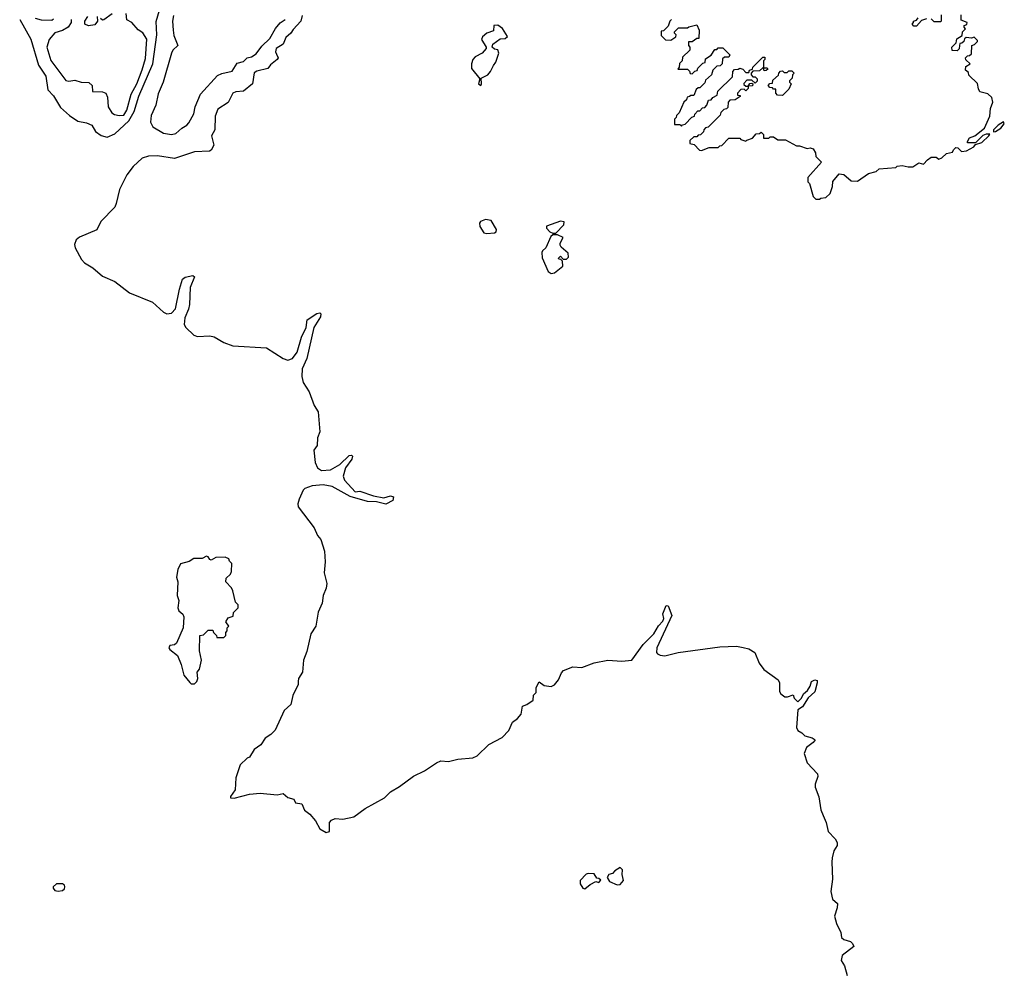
# Model space of a CAD drawing. Extents: x 2737958 to 2903317, y 894217 to 1030017.
# Tile 114 of 123: x 2816985 to 2823412, y 959470 to 965674. Entities that reach past the tile are written whole.
import ezdxf

# ---------------------------------------------------------------- set-up
doc = ezdxf.new("R2010")
doc.units = 0

msp = doc.modelspace()

# ---------------------------------------------------------------- linework, layer by layer
at = {"layer": '0CON05XD'}
for points in [[(2816984.6, 965675), (2817056.4, 965546.4), (2817108, 965378), (2817154.6, 965305), (2817168.6, 965215), (2817205, 965177.8), (2817250, 965100), (2817308.7, 965048.7), (2817365, 965010.6), (2817421.2, 965001.2), (2817456.1, 964986.1), (2817480, 964945), (2817517.1, 964917.1), (2817555, 964907.7), (2817605, 964928.5), (2817696.8, 965013.2), (2817732.6, 965075), (2817762.7, 965175), (2817853.8, 965385), (2817880, 965575), (2817875, 965662.5), (2817914.6, 965795)], [(2817085, 965683.8), (2817125, 965672.5), (2817195, 965670), (2817205, 965680)], [(2817320, 965675), (2817320, 965655), (2817300, 965625), (2817265, 965603.3), (2817215, 965587.5), (2817176.1, 965543.9), (2817161.4, 965495), (2817187.3, 965407.3), (2817285, 965277.5), (2817305, 965272.5), (2817345, 965280), (2817385, 965266.7), (2817435, 965263.3), (2817456.7, 965245), (2817460, 965205), (2817525, 965203.3), (2817547.5, 965195), (2817557.7, 965167.7), (2817562.9, 965105), (2817586.2, 965065), (2817602.5, 965055), (2817635, 965047.8)], [(2818828, 965702), (2818819.5, 965665), (2818769.7, 965610.3), (2818755.6, 965585), (2818721.5, 965558.5), (2818705, 965514.2), (2818658.1, 965485), (2818654.2, 965465), (2818661.7, 965448.3), (2818672, 965425), (2818666, 965415), (2818621.5, 965378.5), (2818605, 965354.5), (2818532.2, 965337.8), (2818515, 965328), (2818505, 965254.3), (2818445, 965206.7), (2818395, 965202.3), (2818377.1, 965195), (2818345, 965133.8), (2818279.1, 965090.9), (2818260.7, 965045), (2818259.2, 964955), (2818237.7, 964915), (2818252.2, 964855), (2818235, 964822.5), (2818223.9, 964816.1), (2818125, 964811.4), (2817995, 964767.2), (2817885, 964785.2), (2817825, 964783.5), (2817785, 964770), (2817726.2, 964715), (2817685, 964661.4), (2817636.9, 964565), (2817614.5, 964475), (2817605, 964450), (2817513.8, 964356.2), (2817487.3, 964302.7), (2817374.8, 964255.2), (2817352.6, 964237.4), (2817343.4, 964206.6), (2817346, 964186), (2817388.6, 964108.6), (2817407.1, 964087.1), (2817462.5, 964055), (2817525, 964000.6), (2817605, 963964.5), (2817701, 963891), (2817850.7, 963830.7), (2817924.2, 963764.2), (2817945, 963754.6), (2817975, 963759.1), (2818002.4, 963787.6), (2818027.1, 963915), (2818048.5, 963981.5), (2818065, 963992.9), (2818115, 964003.3), (2818126.2, 963995), (2818097.9, 963925), (2818092.1, 963815), (2818087.3, 963785), (2818062.7, 963727.3), (2818057.8, 963685), (2818068.6, 963665), (2818122.5, 963615), (2818145, 963606.5), (2818225, 963610.9), (2818255, 963603.8), (2818317.3, 963567.3), (2818375, 963545.4), (2818595, 963532.5), (2818705, 963462.5), (2818735, 963451.5), (2818765, 963462.2), (2818796.9, 963505), (2818825, 963601.2), (2818855.8, 963665), (2818862, 963715), (2818925, 963756.2), (2818945, 963760), (2818950, 963755), (2818948.8, 963735), (2818905.8, 963665), (2818858.2, 963461.8), (2818828.8, 963395), (2818825.5, 963345), (2818835, 963306.2), (2818875.3, 963245.3), (2818906.7, 963156.7), (2818932.2, 963115), (2818943.8, 962985), (2818928.5, 962945), (2818926.1, 962895), (2818903.9, 962865), (2818913.4, 962783.4), (2818928.8, 962748.8), (2818955, 962732.3), (2819013.3, 962736.7), (2819075, 962771.1), (2819135, 962829.4), (2819151.7, 962831.7), (2819156.9, 962825), (2819152.2, 962805), (2819111.3, 962748.7), (2819096.5, 962695), (2819105, 962668.6), (2819175, 962592.5), (2819205, 962596.7), (2819295, 962565.5), (2819362.7, 962552.7), (2819405.7, 962565.7), (2819425, 962560), (2819420, 962535), (2819375, 962513.1), (2819315, 962526.9), (2819255, 962529.4), (2819142.6, 962562.6), (2819025, 962628.2), (2818965, 962638.7), (2818895, 962631.3), (2818845.4, 962614.6), (2818835, 962604), (2818808.8, 962545), (2818801.1, 962515), (2818802.9, 962495), (2818906.9, 962356.9), (2818927.9, 962307.9), (2818950.5, 962280.5), (2818974.5, 962205), (2818979.5, 962135), (2818971.8, 962065), (2818990, 961995), (2818985.7, 961964.3), (2818965.7, 961915), (2818959.4, 961865), (2818933.8, 961806.2), (2818917.1, 961715), (2818885.8, 961665), (2818859.8, 961550.2), (2818837.5, 961495), (2818830, 961415), (2818805.7, 961375), (2818802.5, 961355), (2818802.2, 961335), (2818767.2, 961262.8), (2818754.6, 961205.4), (2818711.2, 961165), (2818653.1, 961036.9), (2818625, 961008.8), (2818587.5, 960985), (2818559.3, 960940.7), (2818515, 960910), (2818485, 960860), (2818470, 960855), (2818425, 960810), (2818396.7, 960725), (2818391.7, 960648.3), (2818360, 960605), (2818360, 960595), (2818385, 960594), (2818485, 960620), (2818555, 960625.7), (2818665, 960614.4), (2818705, 960623.3), (2818735, 960597.5), (2818775, 960587.5), (2818785, 960563.3), (2818826.4, 960556.4), (2818844.2, 960515), (2818878.6, 960488.6), (2818916.2, 960446.2), (2818945, 960394), (2818985, 960368.8), (2819006.2, 960375), (2819006.7, 960435), (2819019.3, 960450.7), (2819045, 960461.2), (2819093.6, 960456.4), (2819165, 960472)], [(2817490, 965695), (2817492.5, 965665), (2817475, 965640), (2817433, 965633), (2817410, 965645), (2817410, 965665), (2817430, 965695)], [(2817588.3, 965711.7), (2817535, 965672.5), (2817525, 965670), (2817511.7, 965681.7)], [(2817635, 965047.8), (2817665, 965050.9), (2817685, 965084), (2817712.2, 965187.8), (2817748.5, 965255), (2817785, 965346.7), (2817805, 965420), (2817815, 965546.7), (2817787.7, 965587.7), (2817757, 965607), (2817717.5, 965655), (2817685, 965672.5), (2817680, 965715)], [(2817988.6, 965701.4), (2817982.9, 965665), (2817986.5, 965605), (2817991.7, 965571.7), (2818016.4, 965505), (2817984.8, 965475.2), (2817974.8, 965455.2), (2817920.6, 965265), (2817889.4, 965190.6), (2817872.4, 965115), (2817841.9, 965048.1), (2817838.9, 965005), (2817854.7, 964974.8), (2817923.6, 964933.6), (2817975, 964925.2), (2818005, 964930.2), (2818043.9, 964966.1), (2818075.2, 964984.8), (2818088.4, 965001.6), (2818121.4, 965058.6), (2818130.3, 965105), (2818165, 965188.2), (2818275, 965310.5), (2818305, 965323.6), (2818371.9, 965338.1), (2818405, 965390.6), (2818445, 965401.5), (2818470, 965425), (2818498.8, 965431.2), (2818528.2, 965451.8), (2818565, 965500.6), (2818618.7, 965551.3), (2818655, 965617.1), (2818685, 965652.9), (2818716.7, 965675)], [(2821240, 965675), (2821230, 965665), (2821218.3, 965631.7), (2821188.3, 965601.7), (2821171.7, 965598.3), (2821171.7, 965571.7), (2821201.7, 965541.7), (2821235, 965540), (2821268.3, 965561.7), (2821270, 965575), (2821260, 965585), (2821260, 965595), (2821285, 965620), (2821345, 965620), (2821352.5, 965627.5), (2821405, 965640), (2821420, 965605), (2821418.3, 965551.7), (2821405, 965550), (2821375, 965530), (2821351.7, 965528.3), (2821350, 965505), (2821360, 965495), (2821360, 965475), (2821311.7, 965428.3), (2821310, 965405), (2821291.7, 965388.3), (2821290, 965365), (2821281.7, 965351.7), (2821345, 965350), (2821358.3, 965338.3), (2821361.7, 965321.7), (2821375, 965320), (2821391.7, 965338.3), (2821408.3, 965341.7), (2821411.7, 965358.3), (2821445, 965390), (2821460, 965395), (2821461.7, 965418.3), (2821498.3, 965441.7), (2821521.7, 965478.3), (2821535, 965480), (2821545, 965490), (2821575, 965490), (2821620, 965445), (2821615, 965430), (2821585, 965430), (2821571.7, 965418.3), (2821570, 965385), (2821558.3, 965371.7), (2821535, 965370), (2821521.7, 965358.3), (2821510, 965345), (2821500, 965315), (2821461.7, 965278.3), (2821458.3, 965261.7), (2821425, 965230), (2821415, 965230), (2821401.7, 965218.3), (2821385, 965180), (2821365, 965180), (2821358.3, 965171.7), (2821341.7, 965168.3), (2821338.3, 965151.7), (2821320, 965135), (2821290, 965065), (2821271.7, 965048.3), (2821270, 965035), (2821260, 965025), (2821260, 964990), (2821295, 964990), (2821305, 964980), (2821311.7, 964988.3), (2821328.3, 964991.7), (2821371.7, 965038.3), (2821390, 965045), (2821391.7, 965058.3), (2821411.7, 965078.3), (2821425, 965080), (2821441.7, 965098.3), (2821458.3, 965101.7), (2821470, 965115), (2821481.7, 965148.3), (2821498.3, 965151.7), (2821510, 965165)], [(2822205, 964502.5), (2822215, 964510), (2822247, 964513), (2822275, 964540), (2822290, 964585), (2822293, 964617), (2822335, 964667.5), (2822365, 964662.5), (2822413, 964623), (2822455, 964620), (2822525, 964670), (2822577, 964683), (2822595, 964700), (2822705, 964710), (2822713, 964717), (2822745, 964722.5), (2822785, 964712.5), (2822815, 964712.5), (2822855, 964740), (2822885, 964730), (2822910, 964760), (2822935, 964777.5), (2822967, 964777), (2822985, 964762.5), (2823005, 964772.5), (2823035, 964800), (2823075, 964810), (2823080, 964825), (2823095, 964840), (2823108.3, 964838.3), (2823133.6, 964813.6), (2823165, 964817.5), (2823212.5, 964845), (2823225, 964860), (2823265, 964873.3), (2823312.5, 964915), (2823317.5, 964927.5), (2823295, 964927.5), (2823273, 964917), (2823225, 964870), (2823175, 964870), (2823170, 964875), (2823185, 964902.5), (2823220, 964915), (2823282.5, 964965), (2823317.5, 965045), (2823322.5, 965095), (2823337.5, 965135), (2823330, 965165), (2823305, 965190), (2823253.6, 965203.6), (2823243, 965223), (2823238.3, 965258.3), (2823181.7, 965311.7), (2823178.3, 965328.3), (2823160, 965345), (2823161.7, 965368.3), (2823190, 965385), (2823161.7, 965411.7), (2823160, 965425), (2823171.7, 965438.3), (2823185, 965440), (2823198.3, 965451.7), (2823200, 965505), (2823218.3, 965511.7), (2823238.3, 965531.7), (2823238.3, 965538.3), (2823215, 965560), (2823197.5, 965552.5), (2823162.5, 965557.5), (2823151.7, 965548.3), (2823148.3, 965531.7), (2823135, 965520), (2823121.7, 965518.3), (2823120, 965505), (2823117, 965483), (2823105, 965470), (2823071.7, 965471.7), (2823070, 965495), (2823098.3, 965521.7), (2823101.7, 965548.3), (2823138.3, 965571.7), (2823140, 965595), (2823160, 965615), (2823150, 965625), (2823150, 965635), (2823168.3, 965641.7), (2823170, 965655), (2823131.7, 965671.7), (2823130, 965705)], [(2822905, 965680), (2822871.7, 965668.3), (2822838.3, 965631.7), (2822821.7, 965631.7), (2822810, 965645), (2822820, 965655), (2822820, 965665), (2822838.3, 965671.7), (2822850, 965685)], [(2823000, 965705), (2823000, 965665), (2822995, 965660), (2822955, 965660), (2822935, 965680)], [(2819995, 965243.8), (2820000, 965255), (2819997.5, 965292.5), (2820040, 965315), (2820058.8, 965335), (2820076.7, 965375), (2820093.6, 965396.4), (2820112.5, 965455), (2820106.7, 965476.7), (2820085, 965482.5), (2820070, 965495), (2820072.5, 965515), (2820121.7, 965548.3), (2820155, 965550), (2820170, 965565), (2820136.4, 965616.4), (2820105, 965637.5), (2820080, 965635), (2820078.3, 965601.7), (2820035, 965586.7), (2820005, 965562.5), (2819998.8, 965545), (2820030, 965495), (2820030, 965485), (2820003.6, 965456.4), (2819958.3, 965431.7), (2819943.3, 965415), (2819933.3, 965385), (2819933.3, 965355), (2819988.3, 965288.3), (2819980, 965255), (2819995, 965243.8)], [(2821510, 965165), (2821538.3, 965181.7), (2821541.7, 965208.3), (2821638.3, 965301.7), (2821640, 965335), (2821651.7, 965348.3), (2821675, 965350), (2821685, 965357.5), (2821705, 965350), (2821725, 965330), (2821745, 965330), (2821750, 965345), (2821768.3, 965351.7), (2821770, 965365), (2821835, 965430), (2821848.3, 965428.3), (2821850, 965415), (2821840, 965405), (2821840, 965360), (2821865, 965360), (2821868.3, 965351.7), (2821858.3, 965341.7), (2821845, 965340), (2821840, 965360), (2821835, 965360), (2821815, 965340), (2821771.7, 965338.3), (2821760, 965325), (2821760, 965315), (2821771.7, 965301.7), (2821785, 965300), (2821798.3, 965288.3), (2821798.3, 965271.7), (2821785, 965260), (2821765, 965280), (2821731.7, 965278.3), (2821711.7, 965258.3), (2821711.7, 965251.7), (2821725, 965240), (2821740, 965240), (2821751.7, 965258.3), (2821765, 965260), (2821770, 965255), (2821768.3, 965241.7), (2821740, 965240), (2821740, 965225), (2821725, 965210), (2821715, 965220), (2821691.7, 965218.3), (2821670, 965195), (2821671.7, 965181.7), (2821688.3, 965178.3), (2821688.3, 965171.7), (2821655, 965150), (2821621.7, 965148.3), (2821610, 965135), (2821608.3, 965101.7), (2821598.3, 965091.7), (2821581.7, 965088.3), (2821561.7, 965068.3), (2821558.3, 965051.7), (2821478.3, 964971.7), (2821461.7, 964968.3), (2821450, 964955), (2821448.3, 964941.7), (2821428.3, 964921.7), (2821415, 964920), (2821405, 964910), (2821385, 964910), (2821360, 964885), (2821360, 964865), (2821388.3, 964858.3), (2821421.7, 964821.7), (2821435, 964820), (2821485, 964840), (2821545, 964840), (2821555, 964850), (2821568.3, 964851.7), (2821615, 964900), (2821685, 964900), (2821691.7, 964891.7), (2821725, 964880), (2821731.7, 964888.3), (2821768.3, 964901.7), (2821791.7, 964928.3), (2821815, 964930), (2821825, 964940), (2821840, 964925), (2821840, 964900), (2821875, 964900), (2821885, 964910), (2821905, 964910), (2821935, 964890), (2821985, 964890), (2822055, 964850), (2822075, 964850), (2822125, 964832.5), (2822145, 964837.5), (2822165, 964830), (2822180, 964805), (2822181.7, 964781.7), (2822220, 964745), (2822130, 964645), (2822130, 964615), (2822140, 964605), (2822165, 964520), (2822183, 964503), (2822205, 964502.5)], [(2821965, 965180), (2821931.7, 965181.7), (2821920, 965195), (2821920, 965220), (2821905, 965220), (2821898.3, 965228.3), (2821881.7, 965231.7), (2821870, 965245), (2821881.7, 965258.3), (2821900, 965260), (2821901.7, 965278.3), (2821938.3, 965311.7), (2821940, 965325), (2821951.7, 965338.3), (2821965, 965340), (2821975, 965330), (2821995, 965330), (2822005, 965340), (2822025, 965340), (2822040, 965325), (2822030, 965315), (2822028.3, 965291.7), (2822010, 965275), (2822010, 965265), (2822020, 965255), (2822005, 965220), (2821965, 965180)], [(2823342.5, 964942.5), (2823355, 964943.3), (2823390, 964965), (2823412.5, 964995), (2823407.5, 965007.5), (2823372.5, 964985), (2823342.5, 964955), (2823342.5, 964942.5)], [(2820035, 964277.5), (2820085, 964282.5), (2820095, 964290), (2820096.7, 964305), (2820062.5, 964362.5), (2820025, 964370.8), (2819993.5, 964356.5), (2819987.1, 964345), (2819987.5, 964325), (2820015, 964282.5), (2820035, 964277.5)], [(2820485, 964280), (2820537.5, 964335), (2820540, 964355), (2820515, 964358.8), (2820423.9, 964326.1), (2820423.9, 964313.9), (2820445, 964290), (2820465, 964280), (2820485, 964280)], [(2820455, 964017.5), (2820475, 964022.5), (2820530, 964065), (2820528.3, 964098.3), (2820518.3, 964108.3), (2820505, 964110), (2820501.7, 964118.3), (2820515, 964130), (2820531.7, 964111.7), (2820555, 964110), (2820567.5, 964125), (2820565, 964150), (2820520, 964190), (2820513, 964203), (2820513.8, 964216.2), (2820531.7, 964251.7), (2820495, 964270), (2820465, 964270), (2820451.7, 964258.3), (2820420, 964185), (2820397.5, 964165), (2820393.9, 964153.9), (2820395, 964120), (2820435, 964030), (2820455, 964017.5)], [(2818125, 961340), (2818140, 961355), (2818146.7, 961373.3), (2818142.5, 961415), (2818157.5, 961435), (2818172.5, 961495), (2818157.5, 961555), (2818160, 961655), (2818185, 961660), (2818215, 961690), (2818245, 961690), (2818250, 961675), (2818270, 961655), (2818271.7, 961641.7), (2818318.3, 961641.7), (2818330, 961655), (2818330, 961675), (2818340, 961685), (2818340, 961705), (2818350, 961715), (2818330, 961745), (2818345, 961770), (2818378.3, 961781.7), (2818380, 961805), (2818410, 961835), (2818410, 961855), (2818393, 961873), (2818377, 961947), (2818366.4, 961966.4), (2818330, 962005), (2818331.7, 962028.3), (2818360, 962055), (2818367, 962073), (2818370, 962125), (2818355, 962140), (2818350, 962155), (2818326.1, 962166.1), (2818265, 962163.8), (2818235, 962147.5), (2818225, 962150), (2818215, 962167.5), (2818205, 962172.5), (2818175, 962158), (2818121.7, 962158.3), (2818091.7, 962138.3), (2818035, 962122.5), (2818017.5, 962085), (2818007.5, 962035), (2818016.7, 962005), (2818013.3, 961915), (2818023, 961883), (2818017.5, 961835), (2818022.5, 961815), (2818050, 961795), (2818057, 961777), (2818052.5, 961705), (2818007.5, 961605), (2817995, 961593.3), (2817965, 961588.8), (2817958.8, 961575), (2817965, 961563.8), (2818014.3, 961524.3), (2818038.8, 961465), (2818056.7, 961395), (2818095, 961347.5), (2818105, 961340), (2818125, 961340)], [(2819165, 960472), (2819240, 960525), (2819365.4, 960594.6), (2819405.5, 960634.5), (2819465, 960670), (2819555, 960736), (2819627.3, 960772.7), (2819705, 960824.3), (2819735, 960837.5), (2819785, 960831.9), (2819845, 960848.5), (2819942.4, 960857.6), (2819970.6, 960869.4), (2820047.2, 960942.8), (2820135, 960988.9), (2820178, 961035), (2820201.2, 961088.8), (2820235, 961112.5), (2820259.3, 961140.7), (2820266.7, 961193.3), (2820296.1, 961203.9), (2820336.1, 961233.9), (2820340, 961265), (2820357, 961283), (2820356.7, 961315), (2820375, 961352.5), (2820408.3, 961328.3), (2820455, 961321.2), (2820475, 961333.8), (2820501.2, 961365), (2820521.7, 961411.7), (2820533.9, 961426.1), (2820595, 961450), (2820655, 961445.7), (2820735, 961476), (2820825, 961494.2), (2820915, 961488.1), (2820981.2, 961495), (2821055, 961595.8), (2821124.2, 961665), (2821155, 961718.8), (2821182.3, 961747.7), (2821190, 961765), (2821184, 961796), (2821205, 961850), (2821217.5, 961847.5), (2821242.5, 961785), (2821144.5, 961575.5), (2821142, 961545), (2821147.5, 961535), (2821165.8, 961525.8), (2821196.8, 961523.2), (2821284.3, 961544.3), (2821555, 961580), (2821665, 961585.7), (2821707.3, 961577.3), (2821745, 961568.8), (2821783.8, 961545), (2821812.5, 961475), (2821843, 961433), (2821935.8, 961365), (2821945.8, 961345), (2821945, 961290), (2821954.1, 961274.1), (2821980, 961255), (2821996.4, 961253.6), (2822035, 961267.5), (2822040, 961245), (2822065, 961222.5), (2822088.8, 961245), (2822102.5, 961275), (2822126.7, 961295), (2822145.8, 961324.2), (2822153.3, 961355), (2822176, 961366), (2822190.7, 961360.7), (2822191.4, 961345), (2822175, 961288), (2822132.6, 961247.4), (2822095, 961190), (2822065, 961170), (2822056.9, 961055), (2822065, 961034), (2822090.5, 961020.5), (2822110, 961000), (2822157.4, 960987.4), (2822176.7, 960975), (2822165, 960956.2), (2822122, 960925), (2822106.7, 960885), (2822126.2, 960825), (2822192, 960752), (2822195.9, 960734.1), (2822176.7, 960685), (2822176.7, 960665), (2822202.3, 960602.3), (2822215, 960517.5), (2822230.5, 960479.5), (2822248.9, 960435), (2822262.9, 960375), (2822307.8, 960327.8), (2822321.4, 960305), (2822322, 960285), (2822299.7, 960250.3), (2822289.4, 960205), (2822285.7, 960175), (2822291.5, 960065), (2822279.5, 959985), (2822290, 959935), (2822323.1, 959905), (2822321.4, 959878.6), (2822304.1, 959824.1), (2822316.2, 959775), (2822345.8, 959715.8), (2822348.8, 959685), (2822365, 959672), (2822408.3, 959658.3), (2822422.5, 959645), (2822430, 959625), (2822355, 959567.5), (2822347.5, 959535), (2822369.5, 959499.5), (2822387.1, 959437.1)], [(2820885, 960027.5), (2820905, 960030), (2820927.5, 960055), (2820916.7, 960095), (2820920, 960125), (2820905, 960140), (2820870.7, 960119.3), (2820855, 960102.5), (2820830, 960095), (2820820, 960075), (2820835, 960050), (2820885, 960027.5)], [(2820675, 960002.5), (2820709.3, 960030.7), (2820745, 960050), (2820766.4, 960043.6), (2820778.3, 960058.3), (2820765, 960070), (2820751.7, 960071.7), (2820735, 960100), (2820695, 960102.5), (2820683, 960097), (2820642.5, 960055), (2820642.5, 960035), (2820660, 960005), (2820675, 960002.5)], [(2817235, 959986.2), (2817265, 959991.2), (2817277.3, 960002.7), (2817280, 960015), (2817276.4, 960026.4), (2817265, 960033.8), (2817225.9, 960034.1), (2817203.8, 960015), (2817203.8, 960005), (2817215, 959991.2), (2817235, 959986.2)]]:
    msp.add_lwpolyline(points, dxfattribs=at)

doc.saveas('drawing.dxf')
